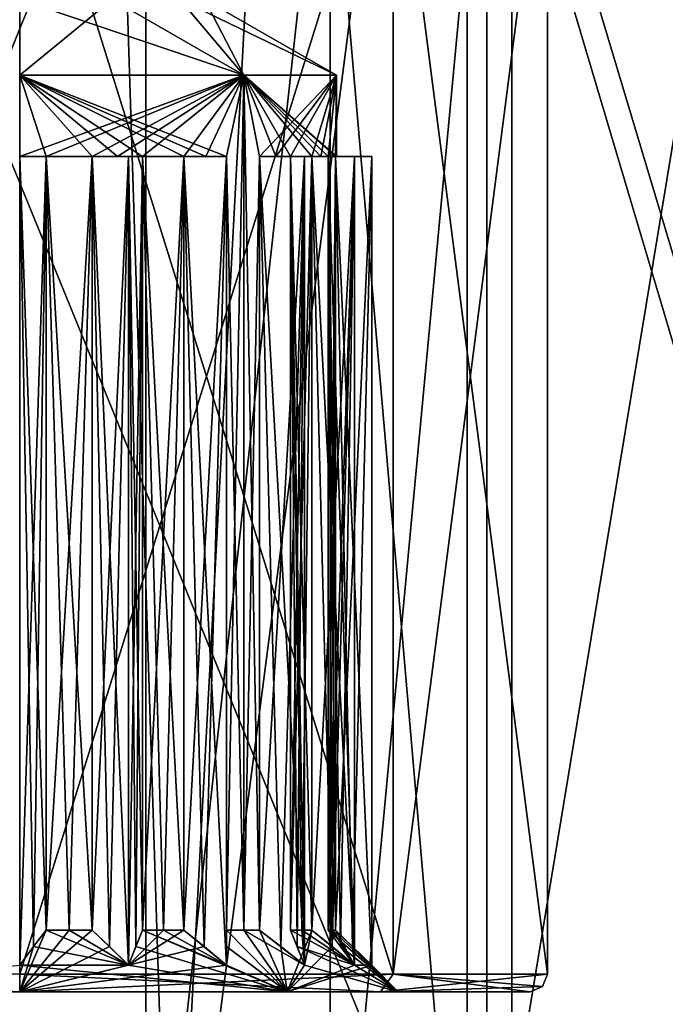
# Model space of a CAD drawing. Header units: millimetres. Extents: x -128 to 128, y 0 to 228.
# Tile 23 of 233: x 100 to 107, y 12 to 23. Entities that reach past the tile are written whole.
import ezdxf

# ---------------------------------------------------------------- set-up
doc = ezdxf.new("R2010")
doc.units = ezdxf.units.MM
doc.header["$LTSCALE"] = 65.185185
for name, color, linetype in [('2310', 7, 'CONTINUOUS'), ('2315', 7, 'CONTINUOUS'), ('2331', 7, 'CONTINUOUS'), ('2332', 7, 'CONTINUOUS'), ('2334', 7, 'CONTINUOUS'), ('2360', 7, 'CONTINUOUS'), ('2361', 7, 'CONTINUOUS'), ('2362', 7, 'CONTINUOUS'), ('2364', 7, 'CONTINUOUS'), ('2365', 7, 'CONTINUOUS'), ('2367', 7, 'CONTINUOUS'), ('2368', 7, 'CONTINUOUS'), ('2369', 7, 'CONTINUOUS'), ('2370', 7, 'CONTINUOUS'), ('2371', 7, 'CONTINUOUS'), ('2372', 7, 'CONTINUOUS'), ('2373', 7, 'CONTINUOUS'), ('2374', 7, 'CONTINUOUS'), ('2375', 7, 'CONTINUOUS'), ('2376', 7, 'CONTINUOUS'), ('2397', 7, 'CONTINUOUS'), ('2398', 7, 'CONTINUOUS'), ('2399', 7, 'CONTINUOUS'), ('2400', 7, 'CONTINUOUS'), ('2401', 7, 'CONTINUOUS'), ('2402', 7, 'CONTINUOUS'), ('2403', 7, 'CONTINUOUS'), ('2404', 7, 'CONTINUOUS'), ('2405', 7, 'CONTINUOUS'), ('2406', 7, 'CONTINUOUS'), ('2411', 7, 'CONTINUOUS'), ('2412', 7, 'CONTINUOUS'), ('2461', 7, 'CONTINUOUS'), ('2462', 7, 'CONTINUOUS'), ('2467', 7, 'CONTINUOUS'), ('2468', 7, 'CONTINUOUS'), ('2496', 7, 'CONTINUOUS'), ('2497', 7, 'CONTINUOUS'), ('2498', 7, 'CONTINUOUS'), ('2499', 7, 'CONTINUOUS'), ('2500', 7, 'CONTINUOUS'), ('2501', 7, 'CONTINUOUS'), ('2502', 7, 'CONTINUOUS'), ('2503', 7, 'CONTINUOUS'), ('2504', 7, 'CONTINUOUS'), ('2505', 7, 'CONTINUOUS'), ('2506', 7, 'CONTINUOUS')]:
    doc.layers.add(name, color=color, linetype=linetype)

msp = doc.modelspace()

# ---------------------------------------------------------------- linework, layer by layer
at = {"layer": '2310', "linetype": 'CONTINUOUS'}
for points in [[(101.726, 7.5, -14.8), (93.055, 7.5, -13.182), (100, 61.5, -14.9), (101.726, 7.5, -14.8)], [(95.721, 61.5, 14.272), (96.276, 7.5, 14.427), (100.426, 61.5, 14.894), (95.721, 61.5, 14.272)], [(96.276, 7.5, 14.427), (105.087, 7.5, 14.005), (100.426, 61.5, 14.894), (96.276, 7.5, 14.427)], [(104.604, 61.5, -14.171), (101.726, 7.5, -14.8), (100, 61.5, -14.9), (104.604, 61.5, -14.171)], [(100.426, 61.5, 14.894), (105.087, 7.5, 14.005), (105.087, 61.5, 14.005), (100.426, 61.5, 14.894)], [(109.793, 7.5, -11.23), (101.726, 7.5, -14.8), (108.758, 61.5, -12.054), (109.793, 7.5, -11.23)], [(108.758, 61.5, -12.054), (101.726, 7.5, -14.8), (104.604, 61.5, -14.171), (108.758, 61.5, -12.054)]]:
    msp.add_3dface(points, dxfattribs=at)
at = {"layer": '2315', "linetype": 'CONTINUOUS'}
for points in [[(105.087, 7.5, 14.005), (114.005, 7.5, 5.087), (114.005, 61.5, 5.087), (105.087, 7.5, 14.005)], [(105.087, 7.5, 14.005), (114.005, 61.5, 5.087), (105.087, 61.5, 14.005), (105.087, 7.5, 14.005)]]:
    msp.add_3dface(points, dxfattribs=at)
at = {"layer": '2331', "linetype": 'CONTINUOUS'}
for points in [[(103.528, 7.5, 12.218), (101.432, 7.5, 12.82), (103.528, 26.5, 12.218), (103.528, 7.5, 12.218)], [(101.432, 7.5, 12.82), (101.432, 26.5, 12.82), (103.528, 26.5, 12.218), (101.432, 7.5, 12.82)], [(105.307, 7.5, 10.957), (103.528, 7.5, 12.218), (105.307, 26.5, 10.957), (105.307, 7.5, 10.957)], [(105.307, 26.5, 10.957), (103.528, 7.5, 12.218), (103.528, 26.5, 12.218), (105.307, 26.5, 10.957)]]:
    msp.add_3dface(points, dxfattribs=at)
at = {"layer": '2332', "linetype": 'CONTINUOUS'}
for points in [[(101.432, 7.5, 12.82), (93.752, 7.5, 11.286), (101.432, 26.5, 12.82), (101.432, 7.5, 12.82)], [(93.752, 7.5, 11.286), (93.752, 26.5, 11.286), (101.432, 26.5, 12.82), (93.752, 7.5, 11.286)], [(97.836, 7.5, -12.717), (105.592, 7.5, -11.625), (97.836, 26.5, -12.717), (97.836, 7.5, -12.717)], [(105.592, 7.5, -11.625), (105.592, 26.5, -11.625), (97.836, 26.5, -12.717), (105.592, 7.5, -11.625)], [(105.592, 7.5, -11.625), (111.286, 7.5, -6.248), (105.592, 26.5, -11.625), (105.592, 7.5, -11.625)], [(111.286, 7.5, -6.248), (111.286, 26.5, -6.248), (105.592, 26.5, -11.625), (111.286, 7.5, -6.248)]]:
    msp.add_3dface(points, dxfattribs=at)
at = {"layer": '2334', "linetype": 'CONTINUOUS'}
for points in [[(110.957, 7.5, 5.307), (105.307, 7.5, 10.957), (105.307, 26.5, 10.957), (110.957, 7.5, 5.307)], [(110.957, 7.5, 5.307), (105.307, 26.5, 10.957), (110.957, 26.5, 5.307), (110.957, 7.5, 5.307)]]:
    msp.add_3dface(points, dxfattribs=at)
at = {"layer": '2360', "linetype": 'CONTINUOUS'}
for points in [[(100, 12.2, 6), (104.243, 12.2, 4.243), (100, 25.8, 6), (100, 12.2, 6)], [(100, 25.8, 6), (104.243, 12.2, 4.243), (104.243, 25.8, 4.243), (100, 25.8, 6)], [(104.243, 12.2, 4.243), (106, 12.2), (104.243, 25.8, 4.243), (104.243, 12.2, 4.243)], [(104.243, 25.8, 4.243), (106, 12.2), (106, 25.8), (104.243, 25.8, 4.243)]]:
    msp.add_3dface(points, dxfattribs=at)
at = {"layer": '2361', "linetype": 'CONTINUOUS'}
for points in [[(100, 12, 5.8), (95.9, 12, 4.102), (100, 12, 4.3), (100, 12, 5.8)], [(100, 12, 4.3), (95.9, 12, 4.102), (96.959, 12, 3.041), (100, 12, 4.3)], [(104.1, 12, 4.102), (100, 12, 5.8), (100, 12, 4.3), (104.1, 12, 4.102)], [(103.041, 12, 3.041), (104.1, 12, 4.102), (100, 12, 4.3), (103.041, 12, 3.041)], [(100, 12, -5.8), (104.1, 12, -4.102), (100, 12, -4.3), (100, 12, -5.8)], [(100, 12, -4.3), (104.1, 12, -4.102), (103.041, 12, -3.041), (100, 12, -4.3)], [(104.3, 12), (104.1, 12, 4.102), (103.041, 12, 3.041), (104.3, 12)], [(104.1, 12, -4.102), (105.8, 12), (103.041, 12, -3.041), (104.1, 12, -4.102)], [(105.8, 12), (104.3, 12), (103.041, 12, -3.041), (105.8, 12)], [(105.8, 12), (104.1, 12, 4.102), (104.3, 12), (105.8, 12)]]:
    msp.add_3dface(points, dxfattribs=at)
at = {"layer": '2362', "linetype": 'CONTINUOUS'}
for points in [[(100.3, 21.5, 3.588), (100, 21.5, 3.6), (102.546, 22.422, 2.546), (100.3, 21.5, 3.588)], [(102.546, 22.422, 2.546), (100, 21.5, 3.6), (100, 22.422, 3.6), (102.546, 22.422, 2.546)], [(100.824, 21.5, 3.505), (100.3, 21.5, 3.588), (102.546, 22.422, 2.546), (100.824, 21.5, 3.505)], [(101.112, 21.5, 3.424), (100.824, 21.5, 3.505), (102.546, 22.422, 2.546), (101.112, 21.5, 3.424)], [(101.394, 21.5, 3.319), (101.112, 21.5, 3.424), (102.546, 22.422, 2.546), (101.394, 21.5, 3.319)], [(101.866, 21.5, 3.079), (101.394, 21.5, 3.319), (102.546, 22.422, 2.546), (101.866, 21.5, 3.079)], [(102.116, 21.5, 2.912), (101.866, 21.5, 3.079), (102.546, 22.422, 2.546), (102.116, 21.5, 2.912)], [(102.351, 21.5, 2.726), (102.116, 21.5, 2.912), (102.546, 22.422, 2.546), (102.351, 21.5, 2.726)], [(102.351, 12.7, 2.726), (102.351, 21.5, 2.726), (102.546, 22.422, 2.546), (102.351, 12.7, 2.726)], [(102.546, 12.7, 2.546), (102.351, 12.7, 2.726), (102.546, 22.422, 2.546), (102.546, 12.7, 2.546)], [(102.726, 21.5, 2.351), (102.546, 12.7, 2.546), (102.546, 22.422, 2.546), (102.726, 21.5, 2.351)], [(103.6, 22.422), (102.726, 21.5, 2.351), (102.546, 22.422, 2.546), (103.6, 22.422)], [(102.912, 21.5, 2.116), (102.726, 21.5, 2.351), (103.6, 22.422), (102.912, 21.5, 2.116)], [(103.079, 21.5, 1.866), (102.912, 21.5, 2.116), (103.6, 22.422), (103.079, 21.5, 1.866)], [(103.319, 21.5, 1.394), (103.079, 21.5, 1.866), (103.6, 22.422), (103.319, 21.5, 1.394)], [(103.424, 21.5, 1.112), (103.319, 21.5, 1.394), (103.6, 22.422), (103.424, 21.5, 1.112)], [(103.505, 21.5, 0.824), (103.424, 21.5, 1.112), (103.6, 22.422), (103.505, 21.5, 0.824)], [(103.588, 21.5, 0.3), (103.505, 21.5, 0.824), (103.6, 22.422), (103.588, 21.5, 0.3)], [(103.597, 21.5, 0.15), (103.588, 21.5, 0.3), (103.6, 22.422), (103.597, 21.5, 0.15)], [(103.6, 21.5), (103.597, 21.5, 0.15), (103.6, 22.422), (103.6, 21.5)], [(100.3, 12.7, 3.588), (100.3, 21.5, 3.588), (100.824, 21.5, 3.505), (100.3, 12.7, 3.588)], [(100.563, 12.7, 3.556), (100.3, 12.7, 3.588), (100.824, 21.5, 3.505), (100.563, 12.7, 3.556)], [(100.824, 12.7, 3.505), (100.563, 12.7, 3.556), (100.824, 21.5, 3.505), (100.824, 12.7, 3.505)], [(101.394, 12.7, 3.319), (101.394, 21.5, 3.319), (101.866, 21.5, 3.079), (101.394, 12.7, 3.319)], [(101.634, 12.7, 3.208), (101.394, 12.7, 3.319), (101.866, 21.5, 3.079), (101.634, 12.7, 3.208)], [(101.866, 12.7, 3.079), (101.634, 12.7, 3.208), (101.866, 21.5, 3.079), (101.866, 12.7, 3.079)], [(102.726, 12.7, 2.351), (102.546, 12.7, 2.546), (102.726, 21.5, 2.351), (102.726, 12.7, 2.351)], [(103.079, 12.7, 1.866), (103.079, 21.5, 1.866), (103.319, 21.5, 1.394), (103.079, 12.7, 1.866)], [(103.208, 12.7, 1.634), (103.079, 12.7, 1.866), (103.319, 21.5, 1.394), (103.208, 12.7, 1.634)], [(103.319, 12.7, 1.394), (103.208, 12.7, 1.634), (103.319, 21.5, 1.394), (103.319, 12.7, 1.394)], [(103.505, 12.7, 0.824), (103.505, 21.5, 0.824), (103.588, 21.5, 0.3), (103.505, 12.7, 0.824)], [(103.556, 12.7, 0.563), (103.505, 12.7, 0.824), (103.588, 21.5, 0.3), (103.556, 12.7, 0.563)], [(103.588, 12.7, 0.3), (103.556, 12.7, 0.563), (103.588, 21.5, 0.3), (103.588, 12.7, 0.3)]]:
    msp.add_3dface(points, dxfattribs=at)
at = {"layer": '2364', "linetype": 'CONTINUOUS'}
for points in [[(104.243, 12.2, -4.243), (100, 12.2, -6), (104.243, 25.8, -4.243), (104.243, 12.2, -4.243)], [(104.243, 25.8, -4.243), (100, 12.2, -6), (100, 25.8, -6), (104.243, 25.8, -4.243)], [(106, 25.8), (106, 12.2), (104.243, 12.2, -4.243), (106, 25.8)], [(106, 25.8), (104.243, 12.2, -4.243), (104.243, 25.8, -4.243), (106, 25.8)]]:
    msp.add_3dface(points, dxfattribs=at)
at = {"layer": '2365', "linetype": 'CONTINUOUS'}
for points in [[(102.116, 21.5, -2.912), (102.351, 21.5, -2.726), (100, 22.422, -3.6), (102.116, 21.5, -2.912)], [(100, 22.422, -3.6), (102.351, 21.5, -2.726), (102.546, 22.422, -2.546), (100, 22.422, -3.6)], [(101.866, 21.5, -3.079), (102.116, 21.5, -2.912), (100, 22.422, -3.6), (101.866, 21.5, -3.079)], [(101.394, 21.5, -3.319), (101.866, 21.5, -3.079), (100, 22.422, -3.6), (101.394, 21.5, -3.319)], [(101.112, 21.5, -3.424), (101.394, 21.5, -3.319), (100, 22.422, -3.6), (101.112, 21.5, -3.424)], [(100.824, 21.5, -3.505), (101.112, 21.5, -3.424), (100, 22.422, -3.6), (100.824, 21.5, -3.505)], [(100.3, 21.5, -3.588), (100.824, 21.5, -3.505), (100, 22.422, -3.6), (100.3, 21.5, -3.588)], [(100, 21.5, -3.6), (100.3, 21.5, -3.588), (100, 22.422, -3.6), (100, 21.5, -3.6)], [(102.351, 21.5, -2.726), (102.546, 12.7, -2.546), (102.546, 22.422, -2.546), (102.351, 21.5, -2.726)], [(103.6, 21.5), (103.6, 22.422), (102.546, 22.422, -2.546), (103.6, 21.5)], [(103.597, 21.5, -0.15), (103.6, 21.5), (102.546, 22.422, -2.546), (103.597, 21.5, -0.15)], [(103.588, 21.5, -0.3), (103.597, 21.5, -0.15), (102.546, 22.422, -2.546), (103.588, 21.5, -0.3)], [(103.505, 21.5, -0.824), (103.588, 21.5, -0.3), (102.546, 22.422, -2.546), (103.505, 21.5, -0.824)], [(103.424, 21.5, -1.112), (103.505, 21.5, -0.824), (102.546, 22.422, -2.546), (103.424, 21.5, -1.112)], [(103.319, 21.5, -1.394), (103.424, 21.5, -1.112), (102.546, 22.422, -2.546), (103.319, 21.5, -1.394)], [(103.079, 21.5, -1.866), (103.319, 21.5, -1.394), (102.546, 22.422, -2.546), (103.079, 21.5, -1.866)], [(102.912, 21.5, -2.116), (103.079, 21.5, -1.866), (102.546, 22.422, -2.546), (102.912, 21.5, -2.116)], [(102.726, 21.5, -2.351), (102.912, 21.5, -2.116), (102.546, 22.422, -2.546), (102.726, 21.5, -2.351)], [(102.726, 12.7, -2.351), (102.726, 21.5, -2.351), (102.546, 22.422, -2.546), (102.726, 12.7, -2.351)], [(102.546, 12.7, -2.546), (102.726, 12.7, -2.351), (102.546, 22.422, -2.546), (102.546, 12.7, -2.546)], [(100.824, 12.7, -3.505), (100.824, 21.5, -3.505), (100.3, 21.5, -3.588), (100.824, 12.7, -3.505)], [(100.563, 12.7, -3.556), (100.824, 12.7, -3.505), (100.3, 21.5, -3.588), (100.563, 12.7, -3.556)], [(100.3, 12.7, -3.588), (100.563, 12.7, -3.556), (100.3, 21.5, -3.588), (100.3, 12.7, -3.588)], [(101.866, 12.7, -3.079), (101.866, 21.5, -3.079), (101.394, 21.5, -3.319), (101.866, 12.7, -3.079)], [(101.634, 12.7, -3.208), (101.866, 12.7, -3.079), (101.394, 21.5, -3.319), (101.634, 12.7, -3.208)], [(101.394, 12.7, -3.319), (101.634, 12.7, -3.208), (101.394, 21.5, -3.319), (101.394, 12.7, -3.319)], [(102.351, 12.7, -2.726), (102.546, 12.7, -2.546), (102.351, 21.5, -2.726), (102.351, 12.7, -2.726)], [(103.319, 12.7, -1.394), (103.319, 21.5, -1.394), (103.079, 21.5, -1.866), (103.319, 12.7, -1.394)], [(103.208, 12.7, -1.634), (103.319, 12.7, -1.394), (103.079, 21.5, -1.866), (103.208, 12.7, -1.634)], [(103.079, 12.7, -1.866), (103.208, 12.7, -1.634), (103.079, 21.5, -1.866), (103.079, 12.7, -1.866)], [(103.588, 12.7, -0.3), (103.588, 21.5, -0.3), (103.505, 21.5, -0.824), (103.588, 12.7, -0.3)], [(103.556, 12.7, -0.563), (103.588, 12.7, -0.3), (103.505, 21.5, -0.824), (103.556, 12.7, -0.563)], [(103.505, 12.7, -0.824), (103.556, 12.7, -0.563), (103.505, 21.5, -0.824), (103.505, 12.7, -0.824)]]:
    msp.add_3dface(points, dxfattribs=at)
at = {"layer": '2367', "linetype": 'CONTINUOUS'}
for points in [[(103.588, 12.7, 0.3), (103.588, 21.5, 0.3), (103.784, 12.513, 0.157), (103.588, 12.7, 0.3)], [(103.784, 12.513, 0.157), (103.588, 21.5, 0.3), (104, 12.3), (103.784, 12.513, 0.157)], [(104, 12.3), (103.588, 21.5, 0.3), (104, 21.5), (104, 12.3)]]:
    msp.add_3dface(points, dxfattribs=at)
at = {"layer": '2368', "linetype": 'CONTINUOUS'}
for points in [[(103.505, 21.5, 0.824), (103.505, 12.7, 0.824), (103.804, 21.5, 1.236), (103.505, 21.5, 0.824)], [(103.804, 21.5, 1.236), (103.505, 12.7, 0.824), (103.647, 12.513, 1.02), (103.804, 21.5, 1.236)], [(103.804, 12.3, 1.236), (103.804, 21.5, 1.236), (103.647, 12.513, 1.02), (103.804, 12.3, 1.236)]]:
    msp.add_3dface(points, dxfattribs=at)
at = {"layer": '2369', "linetype": 'CONTINUOUS'}
for points in [[(103.319, 12.7, 1.394), (103.319, 21.5, 1.394), (103.55, 12.513, 1.319), (103.319, 12.7, 1.394)], [(103.319, 21.5, 1.394), (103.804, 21.5, 1.236), (103.804, 12.3, 1.236), (103.319, 21.5, 1.394)], [(103.319, 21.5, 1.394), (103.804, 12.3, 1.236), (103.55, 12.513, 1.319), (103.319, 21.5, 1.394)]]:
    msp.add_3dface(points, dxfattribs=at)
at = {"layer": '2370', "linetype": 'CONTINUOUS'}
for points in [[(103.079, 21.5, 1.866), (103.079, 12.7, 1.866), (103.236, 21.5, 2.351), (103.079, 21.5, 1.866)], [(103.236, 21.5, 2.351), (103.079, 12.7, 1.866), (103.154, 12.513, 2.097), (103.236, 21.5, 2.351)], [(103.236, 12.3, 2.351), (103.236, 21.5, 2.351), (103.154, 12.513, 2.097), (103.236, 12.3, 2.351)]]:
    msp.add_3dface(points, dxfattribs=at)
at = {"layer": '2371', "linetype": 'CONTINUOUS'}
for points in [[(102.726, 12.7, 2.351), (102.726, 21.5, 2.351), (102.969, 12.513, 2.351), (102.726, 12.7, 2.351)], [(102.726, 21.5, 2.351), (103.236, 21.5, 2.351), (103.236, 12.3, 2.351), (102.726, 21.5, 2.351)], [(102.726, 21.5, 2.351), (103.236, 12.3, 2.351), (102.969, 12.513, 2.351), (102.726, 21.5, 2.351)]]:
    msp.add_3dface(points, dxfattribs=at)
at = {"layer": '2372', "linetype": 'CONTINUOUS'}
for points in [[(102.351, 21.5, 2.726), (102.351, 12.7, 2.726), (102.351, 21.5, 3.236), (102.351, 21.5, 2.726)], [(102.351, 21.5, 3.236), (102.351, 12.7, 2.726), (102.351, 12.513, 2.969), (102.351, 21.5, 3.236)], [(102.351, 12.3, 3.236), (102.351, 21.5, 3.236), (102.351, 12.513, 2.969), (102.351, 12.3, 3.236)]]:
    msp.add_3dface(points, dxfattribs=at)
at = {"layer": '2373', "linetype": 'CONTINUOUS'}
for points in [[(101.866, 12.7, 3.079), (101.866, 21.5, 3.079), (102.097, 12.513, 3.154), (101.866, 12.7, 3.079)], [(101.866, 21.5, 3.079), (102.351, 21.5, 3.236), (102.351, 12.3, 3.236), (101.866, 21.5, 3.079)], [(101.866, 21.5, 3.079), (102.351, 12.3, 3.236), (102.097, 12.513, 3.154), (101.866, 21.5, 3.079)]]:
    msp.add_3dface(points, dxfattribs=at)
at = {"layer": '2374', "linetype": 'CONTINUOUS'}
for points in [[(101.394, 21.5, 3.319), (101.394, 12.7, 3.319), (101.236, 21.5, 3.804), (101.394, 21.5, 3.319)], [(101.236, 21.5, 3.804), (101.394, 12.7, 3.319), (101.319, 12.513, 3.55), (101.236, 21.5, 3.804)], [(101.236, 12.3, 3.804), (101.236, 21.5, 3.804), (101.319, 12.513, 3.55), (101.236, 12.3, 3.804)]]:
    msp.add_3dface(points, dxfattribs=at)
at = {"layer": '2375', "linetype": 'CONTINUOUS'}
for points in [[(100.824, 12.7, 3.505), (100.824, 21.5, 3.505), (101.02, 12.513, 3.647), (100.824, 12.7, 3.505)], [(100.824, 21.5, 3.505), (101.236, 21.5, 3.804), (101.236, 12.3, 3.804), (100.824, 21.5, 3.505)], [(100.824, 21.5, 3.505), (101.236, 12.3, 3.804), (101.02, 12.513, 3.647), (100.824, 21.5, 3.505)]]:
    msp.add_3dface(points, dxfattribs=at)
at = {"layer": '2376', "linetype": 'CONTINUOUS'}
for points in [[(100.3, 21.5, 3.588), (100.3, 12.7, 3.588), (100, 21.5, 4), (100.3, 21.5, 3.588)], [(100, 21.5, 4), (100.3, 12.7, 3.588), (100.157, 12.513, 3.784), (100, 21.5, 4)], [(100, 12.3, 4), (100, 21.5, 4), (100.157, 12.513, 3.784), (100, 12.3, 4)]]:
    msp.add_3dface(points, dxfattribs=at)
at = {"layer": '2397', "linetype": 'CONTINUOUS'}
for points in [[(100.3, 21.5, -3.588), (100, 21.5, -4), (100, 12.3, -4), (100.3, 21.5, -3.588)], [(100.3, 21.5, -3.588), (100, 12.3, -4), (100.157, 12.513, -3.784), (100.3, 21.5, -3.588)], [(100.3, 12.7, -3.588), (100.3, 21.5, -3.588), (100.157, 12.513, -3.784), (100.3, 12.7, -3.588)]]:
    msp.add_3dface(points, dxfattribs=at)
at = {"layer": '2398', "linetype": 'CONTINUOUS'}
for points in [[(100.824, 21.5, -3.505), (100.824, 12.7, -3.505), (101.236, 21.5, -3.804), (100.824, 21.5, -3.505)], [(101.236, 21.5, -3.804), (100.824, 12.7, -3.505), (101.02, 12.513, -3.647), (101.236, 21.5, -3.804)], [(101.236, 12.3, -3.804), (101.236, 21.5, -3.804), (101.02, 12.513, -3.647), (101.236, 12.3, -3.804)]]:
    msp.add_3dface(points, dxfattribs=at)
at = {"layer": '2399', "linetype": 'CONTINUOUS'}
for points in [[(101.394, 21.5, -3.319), (101.236, 21.5, -3.804), (101.236, 12.3, -3.804), (101.394, 21.5, -3.319)], [(101.394, 21.5, -3.319), (101.236, 12.3, -3.804), (101.319, 12.513, -3.55), (101.394, 21.5, -3.319)], [(101.394, 12.7, -3.319), (101.394, 21.5, -3.319), (101.319, 12.513, -3.55), (101.394, 12.7, -3.319)]]:
    msp.add_3dface(points, dxfattribs=at)
at = {"layer": '2400', "linetype": 'CONTINUOUS'}
for points in [[(101.866, 21.5, -3.079), (101.866, 12.7, -3.079), (102.351, 21.5, -3.236), (101.866, 21.5, -3.079)], [(102.351, 21.5, -3.236), (101.866, 12.7, -3.079), (102.097, 12.513, -3.154), (102.351, 21.5, -3.236)], [(102.351, 12.3, -3.236), (102.351, 21.5, -3.236), (102.097, 12.513, -3.154), (102.351, 12.3, -3.236)]]:
    msp.add_3dface(points, dxfattribs=at)
at = {"layer": '2401', "linetype": 'CONTINUOUS'}
for points in [[(102.351, 12.7, -2.726), (102.351, 21.5, -2.726), (102.351, 12.513, -2.969), (102.351, 12.7, -2.726)], [(102.351, 21.5, -2.726), (102.351, 21.5, -3.236), (102.351, 12.3, -3.236), (102.351, 21.5, -2.726)], [(102.351, 21.5, -2.726), (102.351, 12.3, -3.236), (102.351, 12.513, -2.969), (102.351, 21.5, -2.726)]]:
    msp.add_3dface(points, dxfattribs=at)
at = {"layer": '2402', "linetype": 'CONTINUOUS'}
for points in [[(102.726, 21.5, -2.351), (102.726, 12.7, -2.351), (103.236, 21.5, -2.351), (102.726, 21.5, -2.351)], [(103.236, 21.5, -2.351), (102.726, 12.7, -2.351), (102.969, 12.513, -2.351), (103.236, 21.5, -2.351)], [(103.236, 12.3, -2.351), (103.236, 21.5, -2.351), (102.969, 12.513, -2.351), (103.236, 12.3, -2.351)]]:
    msp.add_3dface(points, dxfattribs=at)
at = {"layer": '2403', "linetype": 'CONTINUOUS'}
for points in [[(103.079, 12.7, -1.866), (103.079, 21.5, -1.866), (103.154, 12.513, -2.097), (103.079, 12.7, -1.866)], [(103.079, 21.5, -1.866), (103.236, 21.5, -2.351), (103.236, 12.3, -2.351), (103.079, 21.5, -1.866)], [(103.079, 21.5, -1.866), (103.236, 12.3, -2.351), (103.154, 12.513, -2.097), (103.079, 21.5, -1.866)]]:
    msp.add_3dface(points, dxfattribs=at)
at = {"layer": '2404', "linetype": 'CONTINUOUS'}
for points in [[(103.319, 21.5, -1.394), (103.319, 12.7, -1.394), (103.804, 21.5, -1.236), (103.319, 21.5, -1.394)], [(103.804, 21.5, -1.236), (103.319, 12.7, -1.394), (103.55, 12.513, -1.319), (103.804, 21.5, -1.236)], [(103.804, 12.3, -1.236), (103.804, 21.5, -1.236), (103.55, 12.513, -1.319), (103.804, 12.3, -1.236)]]:
    msp.add_3dface(points, dxfattribs=at)
at = {"layer": '2405', "linetype": 'CONTINUOUS'}
for points in [[(103.505, 12.7, -0.824), (103.505, 21.5, -0.824), (103.647, 12.513, -1.02), (103.505, 12.7, -0.824)], [(103.505, 21.5, -0.824), (103.804, 21.5, -1.236), (103.804, 12.3, -1.236), (103.505, 21.5, -0.824)], [(103.505, 21.5, -0.824), (103.804, 12.3, -1.236), (103.647, 12.513, -1.02), (103.505, 21.5, -0.824)]]:
    msp.add_3dface(points, dxfattribs=at)
at = {"layer": '2406', "linetype": 'CONTINUOUS'}
for points in [[(103.588, 21.5, -0.3), (103.588, 12.7, -0.3), (104, 21.5), (103.588, 21.5, -0.3)], [(104, 21.5), (103.588, 12.7, -0.3), (103.784, 12.513, -0.157), (104, 21.5)], [(104, 12.3), (104, 21.5), (103.784, 12.513, -0.157), (104, 12.3)]]:
    msp.add_3dface(points, dxfattribs=at)
at = {"layer": '2411', "linetype": 'CONTINUOUS'}
for points in [[(100, 12.2, 6), (95.757, 12.2, 4.243), (100, 12, 5.8), (100, 12.2, 6)], [(95.757, 12.2, 4.243), (95.9, 12, 4.102), (100, 12, 5.8), (95.757, 12.2, 4.243)], [(104.243, 12.2, 4.243), (100, 12.2, 6), (104.1, 12, 4.102), (104.243, 12.2, 4.243)], [(100, 12.2, 6), (100, 12, 5.8), (104.1, 12, 4.102), (100, 12.2, 6)], [(104.243, 12.2, 4.243), (104.1, 12, 4.102), (105.8, 12), (104.243, 12.2, 4.243)], [(106, 12.2), (104.243, 12.2, 4.243), (105.941, 12.059), (106, 12.2)], [(104.243, 12.2, 4.243), (105.8, 12), (105.941, 12.059), (104.243, 12.2, 4.243)]]:
    msp.add_3dface(points, dxfattribs=at)
at = {"layer": '2412', "linetype": 'CONTINUOUS'}
for points in [[(104.1, 12, -4.102), (100, 12, -5.8), (104.243, 12.2, -4.243), (104.1, 12, -4.102)], [(100, 12, -5.8), (100, 12.2, -6), (104.243, 12.2, -4.243), (100, 12, -5.8)], [(106, 12.2), (104.1, 12, -4.102), (104.243, 12.2, -4.243), (106, 12.2)], [(104.1, 12, -4.102), (106, 12.2), (105.941, 12.059), (104.1, 12, -4.102)], [(105.8, 12), (104.1, 12, -4.102), (105.941, 12.059), (105.8, 12)]]:
    msp.add_3dface(points, dxfattribs=at)
at = {"layer": '2461', "linetype": 'CONTINUOUS'}
for points in [[(100.3, 12.7, -3.588), (100.157, 12.513, -3.784), (101.236, 12.3, -3.804), (100.3, 12.7, -3.588)], [(100.563, 12.7, -3.556), (100.3, 12.7, -3.588), (101.236, 12.3, -3.804), (100.563, 12.7, -3.556)], [(100.824, 12.7, -3.505), (100.563, 12.7, -3.556), (101.236, 12.3, -3.804), (100.824, 12.7, -3.505)], [(100.824, 12.7, -3.505), (101.236, 12.3, -3.804), (101.02, 12.513, -3.647), (100.824, 12.7, -3.505)], [(103.041, 12, -3.041), (101.394, 12.7, -3.319), (101.319, 12.513, -3.55), (103.041, 12, -3.041)], [(101.394, 12.7, -3.319), (103.041, 12, -3.041), (102.351, 12.3, -3.236), (101.394, 12.7, -3.319)], [(101.634, 12.7, -3.208), (101.394, 12.7, -3.319), (102.351, 12.3, -3.236), (101.634, 12.7, -3.208)], [(101.866, 12.7, -3.079), (101.634, 12.7, -3.208), (102.351, 12.3, -3.236), (101.866, 12.7, -3.079)], [(101.866, 12.7, -3.079), (102.351, 12.3, -3.236), (102.097, 12.513, -3.154), (101.866, 12.7, -3.079)], [(103.041, 12, -3.041), (102.546, 12.7, -2.546), (102.351, 12.7, -2.726), (103.041, 12, -3.041)], [(103.041, 12, -3.041), (102.351, 12.7, -2.726), (102.351, 12.513, -2.969), (103.041, 12, -3.041)], [(102.546, 12.7, -2.546), (103.041, 12, -3.041), (103.236, 12.3, -2.351), (102.546, 12.7, -2.546)], [(102.726, 12.7, -2.351), (102.546, 12.7, -2.546), (103.236, 12.3, -2.351), (102.726, 12.7, -2.351)], [(102.726, 12.7, -2.351), (103.236, 12.3, -2.351), (102.969, 12.513, -2.351), (102.726, 12.7, -2.351)], [(103.208, 12.7, -1.634), (103.079, 12.7, -1.866), (103.804, 12.3, -1.236), (103.208, 12.7, -1.634)], [(103.079, 12.7, -1.866), (103.154, 12.513, -2.097), (103.804, 12.3, -1.236), (103.079, 12.7, -1.866)], [(103.319, 12.7, -1.394), (103.208, 12.7, -1.634), (103.804, 12.3, -1.236), (103.319, 12.7, -1.394)], [(103.319, 12.7, -1.394), (103.804, 12.3, -1.236), (103.55, 12.513, -1.319), (103.319, 12.7, -1.394)], [(104.3, 12), (103.556, 12.7, -0.563), (103.505, 12.7, -0.824), (104.3, 12)], [(104.3, 12), (103.505, 12.7, -0.824), (103.647, 12.513, -1.02), (104.3, 12)], [(104.3, 12), (103.588, 12.7, -0.3), (103.556, 12.7, -0.563), (104.3, 12)], [(103.588, 12.7, -0.3), (104.3, 12), (103.784, 12.513, -0.157), (103.588, 12.7, -0.3)], [(100.157, 12.513, -3.784), (100, 12.3, -4), (101.236, 12.3, -3.804), (100.157, 12.513, -3.784)], [(101.236, 12.3, -3.804), (103.041, 12, -3.041), (101.319, 12.513, -3.55), (101.236, 12.3, -3.804)], [(102.351, 12.3, -3.236), (103.041, 12, -3.041), (102.351, 12.513, -2.969), (102.351, 12.3, -3.236)], [(103.236, 12.3, -2.351), (104.3, 12), (103.154, 12.513, -2.097), (103.236, 12.3, -2.351)], [(103.154, 12.513, -2.097), (104.3, 12), (103.804, 12.3, -1.236), (103.154, 12.513, -2.097)], [(103.804, 12.3, -1.236), (104.3, 12), (103.647, 12.513, -1.02), (103.804, 12.3, -1.236)], [(104.3, 12), (104, 12.3), (103.784, 12.513, -0.157), (104.3, 12)], [(100, 12, -4.3), (103.041, 12, -3.041), (100, 12.3, -4), (100, 12, -4.3)], [(100, 12.3, -4), (103.041, 12, -3.041), (101.236, 12.3, -3.804), (100, 12.3, -4)], [(103.041, 12, -3.041), (104.3, 12), (103.236, 12.3, -2.351), (103.041, 12, -3.041)]]:
    msp.add_3dface(points, dxfattribs=at)
at = {"layer": '2462', "linetype": 'CONTINUOUS'}
for points in [[(100, 12, 4.3), (100.3, 12.7, 3.588), (100.563, 12.7, 3.556), (100, 12, 4.3)], [(100.3, 12.7, 3.588), (100, 12, 4.3), (100.157, 12.513, 3.784), (100.3, 12.7, 3.588)], [(100, 12, 4.3), (100.563, 12.7, 3.556), (100.824, 12.7, 3.505), (100, 12, 4.3)], [(100, 12, 4.3), (100.824, 12.7, 3.505), (101.02, 12.513, 3.647), (100, 12, 4.3)], [(101.394, 12.7, 3.319), (101.634, 12.7, 3.208), (101.236, 12.3, 3.804), (101.394, 12.7, 3.319)], [(101.394, 12.7, 3.319), (101.236, 12.3, 3.804), (101.319, 12.513, 3.55), (101.394, 12.7, 3.319)], [(101.634, 12.7, 3.208), (101.866, 12.7, 3.079), (101.236, 12.3, 3.804), (101.634, 12.7, 3.208)], [(101.866, 12.7, 3.079), (102.097, 12.513, 3.154), (101.236, 12.3, 3.804), (101.866, 12.7, 3.079)], [(103.041, 12, 3.041), (102.351, 12.7, 2.726), (102.546, 12.7, 2.546), (103.041, 12, 3.041)], [(102.351, 12.7, 2.726), (103.041, 12, 3.041), (102.351, 12.3, 3.236), (102.351, 12.7, 2.726)], [(102.351, 12.7, 2.726), (102.351, 12.3, 3.236), (102.351, 12.513, 2.969), (102.351, 12.7, 2.726)], [(103.041, 12, 3.041), (102.546, 12.7, 2.546), (102.726, 12.7, 2.351), (103.041, 12, 3.041)], [(103.041, 12, 3.041), (102.726, 12.7, 2.351), (102.969, 12.513, 2.351), (103.041, 12, 3.041)], [(103.041, 12, 3.041), (103.319, 12.7, 1.394), (103.55, 12.513, 1.319), (103.041, 12, 3.041)], [(103.319, 12.7, 1.394), (103.041, 12, 3.041), (103.236, 12.3, 2.351), (103.319, 12.7, 1.394)], [(103.079, 12.7, 1.866), (103.208, 12.7, 1.634), (103.236, 12.3, 2.351), (103.079, 12.7, 1.866)], [(103.079, 12.7, 1.866), (103.236, 12.3, 2.351), (103.154, 12.513, 2.097), (103.079, 12.7, 1.866)], [(103.208, 12.7, 1.634), (103.319, 12.7, 1.394), (103.236, 12.3, 2.351), (103.208, 12.7, 1.634)], [(103.505, 12.7, 0.824), (103.556, 12.7, 0.563), (103.804, 12.3, 1.236), (103.505, 12.7, 0.824)], [(103.505, 12.7, 0.824), (103.804, 12.3, 1.236), (103.647, 12.513, 1.02), (103.505, 12.7, 0.824)], [(103.556, 12.7, 0.563), (103.588, 12.7, 0.3), (103.804, 12.3, 1.236), (103.556, 12.7, 0.563)], [(103.588, 12.7, 0.3), (103.784, 12.513, 0.157), (103.804, 12.3, 1.236), (103.588, 12.7, 0.3)], [(102.351, 12.3, 3.236), (100, 12, 4.3), (102.097, 12.513, 3.154), (102.351, 12.3, 3.236)], [(102.097, 12.513, 3.154), (100, 12, 4.3), (101.236, 12.3, 3.804), (102.097, 12.513, 3.154)], [(101.236, 12.3, 3.804), (100, 12, 4.3), (101.02, 12.513, 3.647), (101.236, 12.3, 3.804)], [(100, 12, 4.3), (100, 12.3, 4), (100.157, 12.513, 3.784), (100, 12, 4.3)], [(103.236, 12.3, 2.351), (103.041, 12, 3.041), (102.969, 12.513, 2.351), (103.236, 12.3, 2.351)], [(103.804, 12.3, 1.236), (103.041, 12, 3.041), (103.55, 12.513, 1.319), (103.804, 12.3, 1.236)], [(103.784, 12.513, 0.157), (104, 12.3), (103.804, 12.3, 1.236), (103.784, 12.513, 0.157)], [(100, 12, 4.3), (96.959, 12, 3.041), (100, 12.3, 4), (100, 12, 4.3)], [(103.041, 12, 3.041), (100, 12, 4.3), (102.351, 12.3, 3.236), (103.041, 12, 3.041)], [(104.3, 12), (103.041, 12, 3.041), (104, 12.3), (104.3, 12)], [(104, 12.3), (103.041, 12, 3.041), (103.804, 12.3, 1.236), (104, 12.3)]]:
    msp.add_3dface(points, dxfattribs=at)
at = {"layer": '2467', "linetype": 'CONTINUOUS'}
for points in [[(102.546, 22.422, 2.546), (100, 22.422, 3.6), (101.05, 23.288, 1.819), (102.546, 22.422, 2.546)], [(100, 22.422, 3.6), (100, 23.288, 2.1), (101.05, 23.288, 1.819), (100, 22.422, 3.6)], [(102.546, 22.422, 2.546), (101.05, 23.288, 1.819), (101.819, 23.288, 1.05), (102.546, 22.422, 2.546)], [(102.546, 22.422, 2.546), (101.819, 23.288, 1.05), (102.1, 23.288), (102.546, 22.422, 2.546)], [(103.6, 22.422), (102.546, 22.422, 2.546), (102.1, 23.288), (103.6, 22.422)]]:
    msp.add_3dface(points, dxfattribs=at)
at = {"layer": '2468', "linetype": 'CONTINUOUS'}
for points in [[(100, 22.422, -3.6), (102.546, 22.422, -2.546), (100, 23.288, -2.1), (100, 22.422, -3.6)], [(102.546, 22.422, -2.546), (101.05, 23.288, -1.819), (100, 23.288, -2.1), (102.546, 22.422, -2.546)], [(102.546, 22.422, -2.546), (101.819, 23.288, -1.05), (101.05, 23.288, -1.819), (102.546, 22.422, -2.546)], [(102.546, 22.422, -2.546), (103.6, 22.422), (101.819, 23.288, -1.05), (102.546, 22.422, -2.546)], [(103.6, 22.422), (102.1, 23.288), (101.819, 23.288, -1.05), (103.6, 22.422)]]:
    msp.add_3dface(points, dxfattribs=at)
at = {"layer": '2496', "linetype": 'CONTINUOUS'}
msp.add_3dface([(100.3, 21.5, -3.588), (100, 21.5, -3.6), (100, 21.5, -4), (100.3, 21.5, -3.588)], dxfattribs=at)
at = {"layer": '2497', "linetype": 'CONTINUOUS'}
msp.add_3dface([(100, 21.5, 3.6), (100.3, 21.5, 3.588), (100, 21.5, 4), (100, 21.5, 3.6)], dxfattribs=at)
at = {"layer": '2498', "linetype": 'CONTINUOUS'}
for points in [[(101.112, 21.5, -3.424), (100.824, 21.5, -3.505), (101.236, 21.5, -3.804), (101.112, 21.5, -3.424)], [(101.394, 21.5, -3.319), (101.112, 21.5, -3.424), (101.236, 21.5, -3.804), (101.394, 21.5, -3.319)]]:
    msp.add_3dface(points, dxfattribs=at)
at = {"layer": '2499', "linetype": 'CONTINUOUS'}
for points in [[(100.824, 21.5, 3.505), (101.112, 21.5, 3.424), (101.236, 21.5, 3.804), (100.824, 21.5, 3.505)], [(101.112, 21.5, 3.424), (101.394, 21.5, 3.319), (101.236, 21.5, 3.804), (101.112, 21.5, 3.424)]]:
    msp.add_3dface(points, dxfattribs=at)
at = {"layer": '2500', "linetype": 'CONTINUOUS'}
for points in [[(102.116, 21.5, -2.912), (101.866, 21.5, -3.079), (102.351, 21.5, -3.236), (102.116, 21.5, -2.912)], [(102.351, 21.5, -2.726), (102.116, 21.5, -2.912), (102.351, 21.5, -3.236), (102.351, 21.5, -2.726)]]:
    msp.add_3dface(points, dxfattribs=at)
at = {"layer": '2501', "linetype": 'CONTINUOUS'}
for points in [[(101.866, 21.5, 3.079), (102.116, 21.5, 2.912), (102.351, 21.5, 3.236), (101.866, 21.5, 3.079)], [(102.116, 21.5, 2.912), (102.351, 21.5, 2.726), (102.351, 21.5, 3.236), (102.116, 21.5, 2.912)]]:
    msp.add_3dface(points, dxfattribs=at)
at = {"layer": '2502', "linetype": 'CONTINUOUS'}
for points in [[(102.912, 21.5, -2.116), (102.726, 21.5, -2.351), (103.236, 21.5, -2.351), (102.912, 21.5, -2.116)], [(103.079, 21.5, -1.866), (102.912, 21.5, -2.116), (103.236, 21.5, -2.351), (103.079, 21.5, -1.866)]]:
    msp.add_3dface(points, dxfattribs=at)
at = {"layer": '2503', "linetype": 'CONTINUOUS'}
for points in [[(102.726, 21.5, 2.351), (102.912, 21.5, 2.116), (103.236, 21.5, 2.351), (102.726, 21.5, 2.351)], [(102.912, 21.5, 2.116), (103.079, 21.5, 1.866), (103.236, 21.5, 2.351), (102.912, 21.5, 2.116)]]:
    msp.add_3dface(points, dxfattribs=at)
at = {"layer": '2504', "linetype": 'CONTINUOUS'}
for points in [[(103.424, 21.5, -1.112), (103.319, 21.5, -1.394), (103.804, 21.5, -1.236), (103.424, 21.5, -1.112)], [(103.505, 21.5, -0.824), (103.424, 21.5, -1.112), (103.804, 21.5, -1.236), (103.505, 21.5, -0.824)]]:
    msp.add_3dface(points, dxfattribs=at)
at = {"layer": '2505', "linetype": 'CONTINUOUS'}
for points in [[(103.319, 21.5, 1.394), (103.424, 21.5, 1.112), (103.804, 21.5, 1.236), (103.319, 21.5, 1.394)], [(103.424, 21.5, 1.112), (103.505, 21.5, 0.824), (103.804, 21.5, 1.236), (103.424, 21.5, 1.112)]]:
    msp.add_3dface(points, dxfattribs=at)
at = {"layer": '2506', "linetype": 'CONTINUOUS'}
for points in [[(103.588, 21.5, 0.3), (103.597, 21.5, 0.15), (104, 21.5), (103.588, 21.5, 0.3)], [(103.597, 21.5, -0.15), (103.588, 21.5, -0.3), (104, 21.5), (103.597, 21.5, -0.15)], [(103.597, 21.5, 0.15), (103.6, 21.5), (104, 21.5), (103.597, 21.5, 0.15)], [(103.6, 21.5), (103.597, 21.5, -0.15), (104, 21.5), (103.6, 21.5)]]:
    msp.add_3dface(points, dxfattribs=at)

doc.saveas('drawing.dxf')
